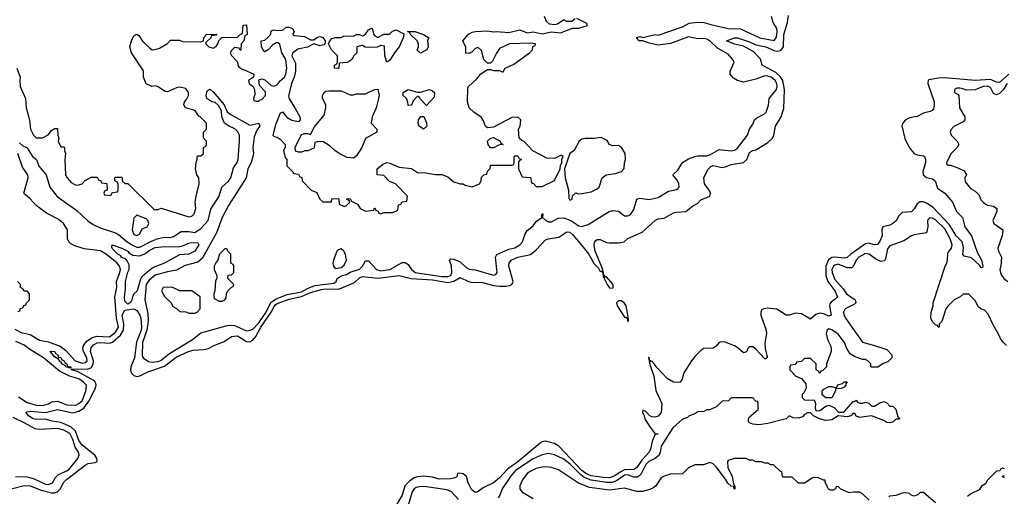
# Model space of a CAD drawing. Header units: inches. Extents: x 2710684 to 2828758, y 857022 to 965663.
# Tile 69 of 256: x 2718321 to 2724781, y 913801 to 916928. Entities that reach past the tile are written whole.
import ezdxf

# ---------------------------------------------------------------- set-up
doc = ezdxf.new("R2010")
doc.units = ezdxf.units.IN
doc.header["$MEASUREMENT"] = 0
doc.layers.add('C7911', color=7, linetype='Continuous')
doc.layers.add('C7921', color=7, linetype='Continuous')

msp = doc.modelspace()

# ---------------------------------------------------------------- linework, layer by layer
at = {"layer": 'C7911', "color": 4}
for points, elevation in [([(2718302, 916610), (2718324.7, 916550), (2718321, 916530), (2718324.7, 916490), (2718358.8, 916410), (2718364, 916350), (2718386, 916270), (2718392, 916210), (2718412, 916170), (2718430, 916152), (2718470, 916152), (2718508.4, 916171.6), (2718530, 916202), (2718550, 916214), (2718570, 916214), (2718572, 916170), (2718578, 916150), (2718574, 916130), (2718590, 916094), (2718610, 916094), (2718614, 916090), (2718614, 916070), (2718622, 916050), (2718618, 916010), (2718622, 915910), (2718632, 915890), (2718659.6, 915859.6), (2718690, 915842), (2718710, 915844.7), (2718730, 915852), (2718750, 915872), (2718790, 915894), (2718830, 915894), (2718838, 915878), (2718854, 915870), (2718858, 915858), (2718892.7, 915852.7), (2718894, 915810), (2718878, 915802), (2718874, 915790), (2718878, 915778), (2718910, 915774), (2718922, 915778), (2718930, 915794), (2718962, 915798), (2718966, 915810), (2718966, 915850), (2718962, 915862), (2718946, 915870), (2718946, 915890), (2718950, 915894), (2718990, 915894), (2718994, 915890), (2718994, 915870), (2719010, 915854), (2719030, 915854), (2719203.6, 915683.6), (2719230, 915682), (2719250, 915692), (2719430, 915634), (2719450, 915638.8), (2719466.3, 915653.7), (2719476, 915690), (2719473.2, 915730), (2719479, 915770), (2719499, 915850), (2719495.3, 915890), (2719484, 915910), (2719475.3, 915950), (2719478, 915990), (2719486, 916010), (2719486, 916030), (2719490, 916034), (2719510, 916034), (2719526, 916050), (2719526, 916090), (2719542, 916098), (2719546, 916110), (2719546, 916130), (2719528, 916150), (2719528, 916190), (2719546, 916210), (2719546, 916250), (2719506, 916290), (2719495.3, 916295.3), (2719472.5, 916332.5), (2719408, 916350), (2719398, 916370), (2719402, 916390), (2719416, 916404), (2719429, 916430), (2719429, 916450), (2719410, 916476), (2719370, 916485.2), (2719350, 916481.2), (2719290, 916455.3), (2719276.4, 916456.4), (2719226, 916490), (2719210, 916494), (2719188.9, 916488.9), (2719150, 916508), (2719134, 916550), (2719132.7, 916592.7), (2719054, 916710), (2719044, 916750), (2719054, 916790), (2719070, 916822), (2719090, 916834), (2719103.6, 916823.6), (2719127.1, 916787.1), (2719170, 916744.7), (2719190, 916731.3), (2719208.4, 916731.6), (2719238, 916742), (2719290, 916772), (2719310, 916794), (2719370, 916794), (2719390, 916784.7), (2719510, 916782), (2719526, 916790), (2719528.4, 916811.6), (2719546, 916830), (2719610, 916834), (2719614, 916830), (2719610, 916826), (2719578, 916822), (2719574, 916810), (2719542, 916778), (2719542, 916770), (2719562, 916750), (2719590, 916741), (2719610, 916752), (2719622, 916770), (2719628, 916792), (2719650, 916814), (2719748, 916812), (2719770, 916834), (2719782, 916838), (2719787.3, 916892.7), (2719810, 916894), (2719814, 916830), (2719798, 916822), (2719791.6, 916788.4), (2719774, 916770), (2719772.7, 916727.3), (2719767.3, 916727.3), (2719762, 916742), (2719730, 916746), (2719710, 916726), (2719702, 916710), (2719710, 916694), (2719751, 916651), (2719752, 916630), (2719759.6, 916619.6), (2719782, 916602), (2719790, 916602), (2719858, 916570), (2719854, 916550), (2719822, 916530), (2719826.4, 916506.4), (2719851.1, 916491.1), (2719862, 916470), (2719863.6, 916436.4), (2719854, 916410), (2719858, 916398), (2719870, 916394), (2719890, 916394), (2719898, 916402), (2719910, 916404.7), (2719934, 916430), (2719933.6, 916453.6), (2719895.3, 916495.3), (2719890, 916534), (2719910, 916541), (2719930, 916534), (2719970, 916496), (2719990, 916490.8), (2720000, 916495.9)], 12), ([(2720000, 916774), (2719979.6, 916760.4), (2719952, 916730), (2719930, 916718), (2719918, 916730), (2719908, 916750), (2719906, 916790), (2719930, 916794), (2719948.4, 916811.6), (2719968, 916832), (2719970, 916854), (2719990, 916862), (2720000, 916860)], 12), ([(2718320.4, 916120.4), (2718341.1, 916101.1), (2718370, 916087.3), (2718404.9, 916030), (2718430.3, 916010.3), (2718447.4, 915967.4), (2718494, 915910), (2718519.5, 915830), (2718567.8, 915767.8), (2718696.9, 915676.9), (2718768.2, 915608.2), (2718803.4, 915583.4), (2718850, 915561.7), (2718950, 915530.5), (2718970, 915519.3), (2719026.7, 915470), (2719065.9, 915445.9), (2719090, 915435.8), (2719110, 915434.9), (2719185.3, 915474.7), (2719230, 915491.8), (2719270, 915500.3), (2719310, 915499.1), (2719330, 915504.9), (2719381.5, 915538.5), (2719430, 915539.3), (2719470, 915532.7), (2719510, 915557.6), (2719557.7, 915610), (2719575.2, 915684.8), (2719629.6, 915770), (2719647.6, 915830), (2719691.7, 915868.3), (2719706.6, 915890), (2719724, 915956), (2719747.3, 915990), (2719755.1, 916010), (2719764, 916130), (2719762.4, 916170), (2719752.7, 916192.7), (2719732.6, 916212.6), (2719690, 916231.5), (2719664.2, 916250), (2719647.8, 916290), (2719646, 916330), (2719624.8, 916364.8), (2719603.7, 916383.7), (2719582, 916390), (2719549.3, 916410), (2719543.7, 916430), (2719550, 916462), (2719570, 916471.3), (2719590, 916454.8), (2719662.8, 916370), (2719682.8, 916322.8), (2719705.7, 916305.7), (2719830, 916236.3), (2719891, 916250), (2719896.3, 916230), (2719876.1, 916203.9), (2719859.5, 916160.5), (2719850.5, 916090.5), (2719854.9, 916050), (2719850.4, 916030), (2719839.3, 915990), (2719818.4, 915950), (2719806, 915890), (2719690.3, 915710), (2719650, 915629.2), (2719612.4, 915530), (2719518.2, 915361.8), (2719490, 915337), (2719405.9, 915314.2), (2719350, 915284.5), (2719290, 915274.3), (2719210, 915252.3), (2719170, 915219.7), (2719151.8, 915190), (2719141.6, 915090), (2719161.3, 915001.3), (2719164.6, 914950), (2719155.3, 914890), (2719126, 914810), (2719125.5, 914725.5), (2719130.6, 914710), (2719165.5, 914685.5), (2719190, 914682), (2719230, 914686), (2719250, 914694), (2719302.9, 914737.1), (2719454, 914830), (2719510, 914872.7), (2719690, 914923), (2719730, 914920.5), (2719810, 914886.7), (2719834, 914890), (2719850, 914898), (2719890, 914939.5), (2719937.2, 915010), (2719968.3, 915071.7), (2720000, 915095.1)], 8), ([(2720000, 916239.2), (2719982, 916170), (2719990, 916162), (2720000, 916160)], 12), ([(2718290, 914897.3), (2718330, 914876.5), (2718390, 914861.5), (2718450, 914825.8), (2718510, 914815.2), (2718586.3, 914786.3), (2718620.6, 914760.6), (2718686, 914690), (2718730, 914675.2), (2718750, 914678.9), (2718763, 914690), (2718761.7, 914710), (2718739.7, 914750), (2718735.1, 914770), (2718739.5, 914790), (2718761.3, 914818.7), (2718796.2, 914843.8), (2718830, 914852.4), (2718910, 914847.7), (2718950, 914878.7), (2718969.7, 914910), (2718956.8, 914970), (2718944.5, 915110), (2718958.7, 915170), (2718956.3, 915210), (2718979.1, 915270), (2718982, 915290), (2718975.8, 915310), (2718959.7, 915330), (2718890, 915388.2), (2718851.5, 915411.5), (2718743.9, 915423.9), (2718683.7, 915443.7), (2718657.4, 915457.4), (2718643.7, 915470), (2718633.6, 915490), (2718634.7, 915550), (2718607.8, 915590), (2718577.3, 915617.3), (2718497.7, 915657.7), (2718428.3, 915708.3), (2718390, 915752), (2718358.4, 915778.4), (2718349.2, 915790), (2718377, 915890), (2718374, 915910), (2718340.1, 915960.1), (2718309, 916050)], 8), ([(2718310, 915014), (2718322, 915018), (2718327.3, 915032.7), (2718342, 915038), (2718348, 915052), (2718362, 915058), (2718366, 915070), (2718386, 915090), (2718386, 915130), (2718370, 915146), (2718350, 915146), (2718342, 915162), (2718326, 915170), (2718326, 915190), (2718306, 915210)], 12), ([(2718266, 913850), (2718350, 913872.6), (2718390, 913870.2), (2718462.3, 913842.3), (2718530, 913822.8), (2718550, 913822.8), (2718570, 913830.3), (2718588.3, 913850), (2718609.1, 913890.9), (2718628.4, 913911.6), (2718750, 914006), (2718770, 914015.3), (2718816.3, 914023.7), (2718829, 914030), (2718827, 914050), (2718813.3, 914070), (2718730, 914135.4), (2718708, 914168), (2718687.8, 914227.8), (2718656, 914256), (2718590, 914285.6), (2718534.1, 914294.1), (2718490, 914306.3), (2718430, 914305.1), (2718410, 914309.7), (2718379.5, 914330), (2718363.7, 914350), (2718364.8, 914355.2), (2718390, 914360.4), (2718490, 914350.2), (2718570, 914370.2), (2718670, 914349.1), (2718710, 914359.2), (2718740.9, 914379.1), (2718773.9, 914426.1), (2718818.3, 914510), (2718822.6, 914530), (2718820.1, 914540.1), (2718814.1, 914554.1), (2718803.1, 914563.1), (2718699.6, 914619.6), (2718662, 914630), (2718663.1, 914636.9), (2718765.2, 914634.8), (2718793.1, 914646.9), (2718803.9, 914670), (2718804.8, 914690), (2718786.6, 914750), (2718790, 914775.5), (2718804.8, 914795.2), (2718830, 914808.9), (2718850, 914811.1), (2718910, 914804.7), (2718930, 914811.3), (2718982.3, 914857.7), (2719002.4, 914890), (2719004.1, 914930), (2718993.3, 914990), (2719010, 915022), (2719070, 915031), (2719090, 915019.1), (2719108.4, 914990), (2719114.9, 914970), (2719119.7, 914910), (2719116.9, 914890), (2719088.4, 914811.6), (2719074.7, 914710), (2719050.4, 914650), (2719048.4, 914630), (2719053.4, 914610), (2719070, 914593.4), (2719090, 914586.4), (2719110, 914590.4), (2719162.6, 914617.4), (2719270, 914655.5), (2719347.2, 914712.8), (2719428.3, 914751.7), (2719460, 914760), (2719530, 914763.1), (2719559, 914770), (2719590, 914788.2), (2719662.9, 914817.1), (2719710, 914850.4), (2719750, 914854.6), (2719810, 914816.4), (2719830, 914815.3), (2719850, 914825.7), (2719871.2, 914848.8), (2719904.2, 914910), (2719971.6, 915008.4), (2719990, 915047), (2720000, 915056.1)], 4), ([(2718313.9, 914453.9), (2718370, 914416.5), (2718430, 914399), (2718470, 914396.5), (2718510, 914406.7), (2718530, 914420.5), (2718570, 914424.4), (2718630, 914401.1), (2718690, 914399.5), (2718710, 914408.8), (2718730, 914428.4), (2718755.1, 914490), (2718758.4, 914530), (2718740.5, 914550), (2718710, 914570.8), (2718648.1, 914588.1), (2718582.3, 914622.3), (2718478, 914710), (2718385.8, 914765.8), (2718350, 914792.4), (2718296.1, 914816.1)], 8), ([(2718294, 913930), (2718370, 913928.4), (2718415.6, 913915.6), (2718490, 913881.3), (2718510, 913878), (2718537.2, 913890), (2718556.2, 913923.8), (2718576.2, 913943.8), (2718630, 913968.5), (2718650, 913983.8), (2718702.9, 914050), (2718711.8, 914070), (2718707, 914090), (2718684.2, 914124.2), (2718670, 914172.7), (2718650, 914212.6), (2718610, 914234.8), (2718570, 914245.1), (2718450, 914239.7), (2718422.6, 914242.6), (2718350, 914283.7), (2718277.6, 914317.6)], 8)]:
    msp.add_lwpolyline(points, dxfattribs=dict(at, elevation=elevation))
for points, elevation in [([(2719090, 915646), (2719070, 915626), (2719058.8, 915550), (2719070, 915518), (2719090, 915511.3), (2719110, 915522), (2719125.2, 915554.8), (2719158, 915570), (2719168.7, 915590), (2719162, 915610), (2719150, 915622)], 12), ([(2719030, 915062), (2719010, 915082), (2719007.8, 915107.8), (2719015.9, 915164.1), (2719015.1, 915210), (2719030, 915271.3), (2719039.3, 915290), (2719039.3, 915319.3), (2719026.6, 915346.6), (2719016.5, 915356.5), (2718989.4, 915370), (2718981.5, 915381.5), (2718965.2, 915390), (2718930, 915424), (2718924.7, 915435.3), (2718928, 915450), (2718991.3, 915430), (2719030.8, 915410), (2719038, 915398), (2719063.5, 915383.5), (2719110, 915379.1), (2719145.4, 915394.6), (2719170, 915414), (2719210, 915433.4), (2719270, 915440.5), (2719361.2, 915438.8), (2719390, 915444.7), (2719430, 915462.8), (2719450, 915466.8), (2719490, 915464.7), (2719497.3, 915450), (2719470, 915409.4), (2719430, 915389.6), (2719370, 915386), (2719271, 915330), (2719197.7, 915302.3), (2719142.5, 915257.5), (2719121.2, 915238.8), (2719114.1, 915225.9), (2719092.7, 915150), (2719070.4, 915129.6), (2719060.7, 915110), (2719055.5, 915084.5), (2719050, 915075.3)], 4), ([(2719670, 915426), (2719632, 915390), (2719622, 915350), (2719610, 915338), (2719598, 915310), (2719598, 915290), (2719614, 915250), (2719614, 915230), (2719605.4, 915214.6), (2719602, 915150), (2719594, 915130), (2719594, 915110), (2719598, 915098), (2719630, 915082), (2719650, 915082), (2719666, 915090), (2719676.4, 915103.6), (2719678, 915130), (2719686, 915150), (2719710, 915174), (2719722, 915178), (2719726, 915190), (2719686, 915230), (2719688, 915252), (2719710, 915254), (2719726, 915270), (2719726, 915310), (2719722, 915322), (2719706, 915330), (2719706, 915390), (2719686, 915410), (2719682, 915422)], 12), ([(2719290, 915174), (2719262, 915170), (2719251.3, 915150), (2719270, 915112), (2719314, 915070), (2719325.4, 915045.4), (2719350, 915034), (2719372.7, 915012.7), (2719410, 915012), (2719430, 915002), (2719470, 915002), (2719486, 915010), (2719506, 915030), (2719506, 915110), (2719450, 915148), (2719370, 915148), (2719326, 915170)], 12), ([(2718650, 914642), (2718625.2, 914650), (2718619.5, 914659.5), (2718597.2, 914670), (2718596, 914676), (2718579, 914690), (2718578, 914698), (2718550, 914715.3), (2718526, 914746), (2718518, 914750), (2718526.8, 914753.2), (2718550.6, 914750), (2718556.8, 914736.8), (2718570.6, 914730), (2718574.8, 914714.8), (2718590, 914710.6), (2718597.3, 914697.3), (2718610, 914693), (2718618, 914678), (2718630.6, 914670), (2718635.3, 914655.3), (2718656, 914650), (2718656.9, 914643.1)], 4)]:
    msp.add_lwpolyline(points, close=True, dxfattribs=dict(at, elevation=elevation))
at = {"layer": 'C7921', "color": 4}
for points, elevation in [([(2720000, 915056.1), (2720010, 915065.2), (2720090, 915095.1), (2720170, 915111.5), (2720230, 915138.5), (2720301.4, 915158.6), (2720330, 915163), (2720410, 915160.9), (2720430, 915166.2), (2720516.9, 915203.1), (2720550, 915234.9), (2720570, 915243.6), (2720670, 915232.9), (2720810, 915249.1), (2720889.3, 915229.3), (2721030, 915221.2), (2721130, 915204.4), (2721168.4, 915211.6), (2721210, 915235.8), (2721264.9, 915210), (2721290, 915204.7), (2721350, 915206.2), (2721430, 915184.5), (2721470, 915179.2), (2721510, 915179.1), (2721535.9, 915184.1), (2721549.3, 915190), (2721559.5, 915210), (2721529.6, 915310), (2721532.7, 915330), (2721546, 915350), (2721588.7, 915370), (2721672, 915388), (2721710, 915418.8), (2721770, 915482.8), (2721789.6, 915490.4), (2721858, 915502), (2721910, 915535.5), (2721930, 915534.4), (2721950, 915517.1), (2722010, 915446), (2722052.5, 915392.5), (2722090, 915326.7), (2722118, 915298), (2722130, 915276.3), (2722138, 915278), (2722147.3, 915267.3), (2722150, 915238), (2722158, 915238), (2722156, 915230), (2722174.4, 915190), (2722190, 915168.9), (2722210, 915166), (2722215.1, 915170), (2722215.8, 915190), (2722170, 915241.2), (2722161.2, 915241.2), (2722154, 915254), (2722150, 915278), (2722143.1, 915283.1), (2722146, 915290), (2722097.7, 915410), (2722089.7, 915450), (2722093.3, 915466.7), (2722101.7, 915478.3), (2722110, 915484.9), (2722130, 915485.5), (2722170, 915465.5), (2722190, 915463), (2722250, 915464), (2722286, 915470), (2722310, 915492), (2722405.6, 915534.4), (2722490, 915611), (2722510, 915621), (2722550, 915626.8), (2722610, 915660.5), (2722630, 915665.5), (2722691.5, 915668.5), (2722734.8, 915705.2), (2722770, 915724), (2722790, 915746.8), (2722849, 915771), (2722854, 915790), (2722845.2, 915810), (2722813.2, 915850), (2722809, 915890), (2722835.1, 915944.9), (2722854.8, 915965.2), (2722870, 915970.3), (2722930, 915959.3), (2722950, 915961.6), (2722990, 915978.7), (2723069.6, 915990.4), (2723092.3, 916010), (2723110, 916056), (2723128.7, 916070), (2723150, 916074.8), (2723230, 916121.3), (2723259.5, 916150), (2723269.6, 916170), (2723280.5, 916230), (2723317.6, 916290), (2723334.2, 916345.8), (2723338.5, 916470), (2723327.9, 916530), (2723313.5, 916553.5), (2723281.2, 916581.2), (2723192, 916630), (2723180.5, 916670), (2723137, 916717), (2723070, 916754.5), (2723010, 916768), (2722958, 916790), (2723010, 916808), (2723030, 916808), (2723110, 916783.1), (2723150, 916763.1), (2723217.3, 916750), (2723270, 916724.9), (2723290, 916720.8), (2723314.8, 916725.2), (2723331.9, 916750), (2723333.5, 916830), (2723358.2, 916910), (2723365.4, 916954.6)], 4), ([(2720000, 915095.1), (2720002.8, 915097.2), (2720076.1, 915123.9), (2720170, 915142), (2720210, 915164.5), (2720256.6, 915183.4), (2720381.6, 915198.4), (2720397.2, 915210), (2720402.9, 915230), (2720430, 915247.7), (2720464.8, 915255.2), (2720490, 915272.4), (2720550, 915292.2), (2720569.6, 915310), (2720590, 915346), (2720610, 915346.8), (2720661, 915290), (2720690, 915280.5), (2720748.7, 915290), (2720830, 915334.8), (2720850, 915336), (2720870, 915321), (2720891, 915290), (2720916, 915270), (2721090, 915243.6), (2721130, 915242), (2721149.2, 915250), (2721156.3, 915270), (2721153.1, 915313.1), (2721142, 915350), (2721150, 915358), (2721170, 915357.3), (2721210, 915339.1), (2721250, 915302.8), (2721270, 915291), (2721310, 915286.8), (2721430, 915251), (2721444, 915256), (2721453.2, 915270), (2721443.7, 915370), (2721452.1, 915387.9), (2721530, 915421.6), (2721570, 915430.5), (2721602.7, 915450), (2721619.5, 915470), (2721637.5, 915522.5), (2721650, 915544.7), (2721690, 915576), (2721710, 915604.7), (2721746, 915630), (2721746, 915650), (2721750, 915654), (2721754, 915654), (2721752, 915630), (2721772, 915610), (2721790, 915601), (2721810, 915601), (2721854.2, 915625.8), (2721890, 915628.4), (2721936, 915610), (2721990, 915574.8), (2722010, 915570.8), (2722050, 915584.7), (2722188, 915670), (2722210, 915676), (2722250, 915671), (2722290, 915641), (2722310, 915641), (2722328, 915650), (2722350, 915682), (2722370, 915750.8), (2722390, 915756.3), (2722450, 915747.7), (2722510, 915760.7), (2722578, 915802), (2722630, 915813), (2722639.4, 915820.6), (2722647, 915830), (2722646.3, 915850), (2722635.3, 915875.3), (2722606.6, 915910), (2722638.7, 915941.3), (2722670, 915991), (2722681.5, 915998.5), (2722710, 916016), (2722750, 916030.8), (2722770, 916034.8), (2722830, 916034), (2722850, 916040.7), (2722910, 916076), (2722990, 916067.3), (2723010, 916071), (2723030, 916086), (2723095.3, 916170), (2723109.3, 916210.7), (2723130, 916242), (2723142, 916270), (2723156.5, 916283.5), (2723208, 916310), (2723218, 916322), (2723233.6, 916366.4), (2723239, 916410), (2723286.6, 916470), (2723291.3, 916490), (2723289.5, 916510), (2723278.4, 916530), (2723252.3, 916550), (2723230, 916558), (2723210, 916558.7), (2723150, 916537), (2723070, 916517.2), (2723030, 916529.2), (2723003.7, 916543.7), (2722982, 916570), (2722982, 916590), (2723008, 916650), (2722998, 916670), (2722970, 916702), (2722900.1, 916740.1), (2722850, 916789.3), (2722830, 916799.5), (2722810, 916805.1), (2722770, 916801.6), (2722710, 916815.1), (2722590, 916772.3), (2722510, 916761.2), (2722450, 916774), (2722410, 916789), (2722386, 916790), (2722370, 916806), (2722370, 916812), (2722390, 916818), (2722410, 916811.3), (2722489.5, 916830.5), (2722510, 916826), (2722670, 916880.5), (2722714, 916906), (2722767.5, 916912.5), (2722810.4, 916910.4), (2722855.9, 916895.9), (2722970, 916870.7), (2723050, 916868.2), (2723178, 916810), (2723270, 916791), (2723286.3, 916813.7), (2723291.2, 916850), (2723289.2, 916870), (2723264, 916910), (2723253.2, 916950)], 8), ([(2720000, 916160), (2720010, 916158), (2720030, 916144.7), (2720062, 916110), (2720062, 916090), (2720052, 916070), (2720063.6, 916023.6), (2720074, 916010), (2720074, 915970), (2720114, 915930), (2720118, 915918), (2720150, 915914), (2720158, 915898), (2720172.7, 915892.7), (2720174, 915870), (2720234, 915810), (2720270, 915794), (2720291.1, 915751.1), (2720310, 915732), (2720366, 915734), (2720370, 915752), (2720410, 915754), (2720414, 915750), (2720418, 915718), (2720450, 915702), (2720466, 915710), (2720486, 915730), (2720482, 915742), (2720467.3, 915747.3), (2720467.3, 915752.7), (2720490, 915754), (2720498, 915738), (2720536.9, 915716.9), (2720554, 915690), (2720590, 915672), (2720642, 915678), (2720650, 915694), (2720658, 915678), (2720672.7, 915672.7), (2720678, 915658), (2720690, 915654), (2720710, 915662), (2720770, 915662), (2720802, 915678), (2720807.3, 915712.7), (2720822, 915718), (2720830, 915734), (2720862, 915738), (2720866, 915770), (2720786, 915850), (2720747.3, 915867.3), (2720710, 915906), (2720666, 915910), (2720666, 915950), (2720701.5, 915978.5), (2720730, 915990.7), (2720750, 915987.7), (2720810, 915960.7), (2720890.6, 915950.6), (2720930, 915926), (2720983.6, 915923.6), (2721050, 915911.3), (2721090, 915912), (2721130, 915896), (2721170, 915864.7), (2721210, 915851), (2721230, 915851), (2721242.8, 915842.8), (2721290, 915830.8), (2721338, 915850), (2721348.7, 915870), (2721350, 915894), (2721366, 915910), (2721386, 915914), (2721390, 915934), (2721407.3, 915952.7), (2721410, 915974), (2721550, 915974), (2721562, 915978), (2721566, 915990), (2721566, 916030), (2721570, 916034), (2721590, 916034), (2721598, 916018), (2721614, 916010), (2721598, 916002), (2721594, 915990), (2721594, 915950), (2721618, 915898), (2721672.7, 915892.7), (2721678, 915858), (2721692.7, 915852.7), (2721710, 915834), (2721750, 915834), (2721830, 915872), (2721868, 915950), (2721868.4, 915971.6), (2721878, 915990), (2721878, 916010), (2721886, 916030), (2721876.4, 916036.4), (2721870, 916038), (2721830, 916018), (2721780.4, 916020.4), (2721687.3, 916067.3), (2721630, 916128), (2721614.6, 916134.6), (2721598, 916150), (2721594, 916210), (2721604, 916230), (2721609, 916270), (2721590, 916289), (2721550, 916285.2), (2721430, 916222), (2721390, 916218), (2721378, 916230), (2721364.7, 916264.7), (2721349.1, 916289.1), (2721300.2, 916320.2), (2721269.1, 916349.1), (2721258, 916390), (2721260.4, 916479.6), (2721266, 916490), (2721320.2, 916539.8), (2721346.3, 916573.7), (2721390, 916602), (2721410, 916602), (2721430, 916594), (2721470, 916594), (2721485.4, 916585.4), (2721493.6, 916586.4), (2721506, 916610), (2721563.1, 916636.9), (2721666, 916710), (2721686, 916730), (2721687.3, 916752.7), (2721702, 916758), (2721706, 916770), (2721670, 916774), (2721534, 916770), (2721470, 916738), (2721450, 916708.7), (2721424, 916656), (2721410, 916642), (2721390, 916642), (2721366.6, 916666.6), (2721350, 916726), (2721330, 916746), (2721310, 916738), (2721290, 916718), (2721270, 916706), (2721248.4, 916708.4), (2721248.4, 916748.4), (2721228.7, 916790), (2721266, 916834), (2721290, 916846.8), (2721311.1, 916851.1), (2721390, 916854), (2721428.1, 916848.1), (2721450, 916850.8), (2721530, 916844), (2721602, 916862), (2721650, 916842.8), (2721690, 916847.7), (2721750, 916834.8), (2721810, 916847.3), (2721870, 916842.8), (2721948.4, 916871.6), (2721990, 916872), (2722046, 916890), (2722042, 916902), (2721975.3, 916935.3)], 12), ([(2721966.4, 916933.6), (2721943.6, 916916.4), (2721910, 916915.3), (2721890, 916928), (2721850, 916899), (2721830, 916894), (2721798, 916898), (2721776.5, 916916.5), (2721765.2, 916950)], 12), ([(2720000, 916860), (2720010, 916858), (2720040.4, 916859.6), (2720050, 916862), (2720070, 916878), (2720090, 916878), (2720111.3, 916871.3), (2720122, 916850), (2720114, 916830), (2720123.6, 916823.6), (2720190, 916817.3), (2720230, 916794.8), (2720250, 916796), (2720269.5, 916810.5), (2720290, 916817.3), (2720310.8, 916810.8), (2720326, 916790), (2720324.7, 916775.3), (2720316.9, 916763.1), (2720290, 916757.2), (2720250, 916769.2), (2720210, 916747.3), (2720144.9, 916735.1), (2720113.4, 916710), (2720106, 916690), (2720130, 916642), (2720130.5, 916589.5), (2720122.8, 916550), (2720104, 916510), (2720085.5, 916425.5), (2720088.1, 916408.1), (2720126.8, 916350), (2720158, 916290), (2720162, 916270), (2720150, 916258), (2720106.3, 916266.3), (2720080.9, 916280.9), (2720050, 916322), (2720030, 916314), (2720002.8, 916250), (2720000, 916239.2)], 12), ([(2720000, 916495.9), (2720010, 916501), (2720030, 916526), (2720059, 916550), (2720066.3, 916573.7), (2720072.7, 916610), (2720066.3, 916666.3), (2720041.2, 916710), (2720028.4, 916768.4), (2720016.4, 916776.4), (2720003.6, 916776.4), (2720000, 916774)], 12), ([(2724810.1, 916569.9), (2724750, 916515.6), (2724730, 916517.2), (2724690, 916535.7), (2724590, 916529), (2724390, 916546.2), (2724350, 916544.4), (2724286.6, 916533.4), (2724282, 916530), (2724279.3, 916510), (2724320.3, 916390), (2724321.5, 916370), (2724315.9, 916344.1), (2724307.4, 916332.6), (2724294.4, 916325.6), (2724250, 916314.5), (2724210, 916292.3), (2724170, 916287.3), (2724150, 916279.7), (2724130, 916267.8), (2724116, 916250), (2724109.3, 916230.7), (2724128.3, 916148.3), (2724155.8, 916090), (2724190, 916050.4), (2724210, 916042), (2724250, 916035.8), (2724256.4, 916030), (2724263.1, 916010), (2724263.6, 915990), (2724245.7, 915930), (2724249.2, 915909.2), (2724270, 915892.2), (2724310, 915883.1), (2724326.7, 915870), (2724343.7, 915823.7), (2724390.2, 915790.2), (2724442, 915730), (2724467.4, 915670), (2724505.7, 915630), (2724521.7, 915570), (2724565.3, 915510), (2724602.6, 915402.6), (2724630.3, 915350), (2724641, 915310), (2724637.3, 915302.7), (2724630, 915299), (2724617.6, 915317.6), (2724565.3, 915365.3), (2724517.5, 915377.5), (2724509.7, 915389.7), (2724512.5, 915432.5), (2724504, 915470), (2724465.3, 915510), (2724421.1, 915581.1), (2724315.1, 915695.1), (2724270, 915723.8), (2724250, 915732.1), (2724230, 915733.3), (2724210, 915720.5), (2724190, 915686), (2724172, 915668), (2724110, 915663.6), (2724090, 915640.7), (2724071.2, 915608.8), (2724050.2, 915589.8), (2724030, 915580.5), (2723984, 915570), (2723977.1, 915550), (2723978.7, 915510), (2723964.9, 915475.1), (2723950, 915454), (2723930, 915451.3), (2723890, 915461.7), (2723870, 915456.4), (2723773.7, 915390), (2723750, 915368.3), (2723730, 915364.2), (2723669.3, 915370.7), (2723650, 915367.4), (2723627.2, 915352.8), (2723610.2, 915310), (2723609.3, 915249.3), (2723622.8, 915210), (2723668.8, 915150), (2723685.5, 915110), (2723670, 915092.3), (2723644.9, 915075.1), (2723637.1, 915062.9), (2723633, 915050), (2723646, 914990), (2723630, 914982.9), (2723597.2, 914997.3), (2723570, 915003.1), (2723545.5, 914994.5), (2723510, 914962.9), (2723450, 914998.7), (2723410, 915001.6), (2723370, 914989.6), (2723350, 914989.5), (2723289.6, 915029.6), (2723225.1, 915034.9), (2723190, 915026), (2723182.6, 915010), (2723184, 914990), (2723218.5, 914890), (2723220.2, 914870), (2723208.9, 914808.9), (2723211.6, 914770), (2723224.7, 914715.3), (2723216.8, 914703.2), (2723210, 914702.7), (2723150, 914766.6), (2723130, 914782), (2723110, 914782.7), (2723099.1, 914770), (2723090, 914748), (2723070, 914741.2), (2723033.8, 914773.8), (2723010, 914788.3), (2722950, 914812.4), (2722925.8, 914814.2), (2722910, 914809.5), (2722890, 914786.6), (2722870, 914773.6), (2722810, 914771.3), (2722790, 914757.6), (2722750, 914718.7), (2722728.8, 914690), (2722679.3, 914610), (2722667.3, 914570), (2722654.8, 914550), (2722630, 914546.6), (2722610, 914549.5), (2722570, 914573.6), (2722503.6, 914643.6), (2722470, 914686.6), (2722464.7, 914684.7), (2722452.7, 914692.7), (2722452.7, 914707.3), (2722446, 914714), (2722454.8, 914665.2), (2722481.6, 914590), (2722494.6, 914494.6), (2722533.4, 914410), (2722530.4, 914350.4), (2722510, 914327), (2722490, 914320.9), (2722470, 914322.7), (2722455.3, 914330), (2722430, 914358), (2722410, 914366), (2722406.8, 914350), (2722416, 914336), (2722423, 914310), (2722450, 914263.8), (2722490, 914211.3), (2722510.8, 914210), (2722490, 914208), (2722470, 914161.2), (2722459.1, 914110), (2722450.2, 914089.8), (2722402.6, 914037.4), (2722370.9, 913989.1), (2722350, 913976.8), (2722290, 913974.2), (2722260.2, 913959.8), (2722225.5, 913934.5), (2722190, 913922.9), (2722150, 913923.4), (2722070, 913935), (2722035.1, 913950), (2722009.9, 913969.9), (2721858, 914130), (2721830, 914148.3), (2721770, 914163), (2721750, 914158.7), (2721736.3, 914150), (2721590, 914026.4), (2721521.7, 913978.3), (2721470, 913922.9), (2721430, 913889.4), (2721362.8, 913857.2), (2721330, 913833.2), (2721310, 913825.2), (2721286.2, 913846.2), (2721263.7, 913890), (2721251.8, 913930), (2721230, 913949), (2721207.1, 913952.9), (2721194, 913950), (2721190, 913928.7), (2721170, 913919), (2721144.5, 913915.5), (2721073.6, 913913.6), (2721030, 913927.3), (2720970, 913933.2), (2720930, 913929.6), (2720910, 913922.4), (2720879.5, 913900.5), (2720848, 913870), (2720830, 913809.2), (2720794.8, 913750)], 4), ([(2724799.5, 916510), (2724772.8, 916467.2), (2724750, 916442.7), (2724730, 916436), (2724710, 916444), (2724690, 916484), (2724670, 916491.5), (2724642, 916490), (2724590, 916468), (2724530, 916466), (2724510, 916475.3), (2724490, 916478), (2724470, 916478), (2724454, 916470), (2724454, 916450), (2724478, 916438), (2724482, 916430), (2724486, 916350), (2724522, 916290), (2724522, 916270), (2724510, 916258), (2724450, 916228), (2724430, 916206), (2724424.7, 916190), (2724432, 916170), (2724471.1, 916131.1), (2724482, 916110), (2724471.1, 916088.9), (2724432, 916050), (2724402, 915990), (2724402, 915982), (2724412.7, 915972.7), (2724427.3, 915972.7), (2724476.9, 915956.9), (2724516.9, 915936.9), (2724532, 915910), (2724522, 915890), (2724523.6, 915863.6), (2724559.6, 915819.6), (2724590, 915802), (2724616.9, 915776.9), (2724626.4, 915746.4), (2724646.4, 915726.4), (2724670, 915712), (2724710, 915704.7), (2724732, 915690), (2724732, 915670), (2724704.7, 915610), (2724712, 915590), (2724771.3, 915550), (2724766, 915510), (2724738, 915430), (2724742, 915410), (2724762, 915370), (2724758, 915310), (2724751.3, 915290), (2724758, 915258), (2724778, 915230), (2724804.7, 915210)], 8), ([(2724795.3, 914790), (2724772.5, 914812.5), (2724755.5, 914835.5), (2724741.2, 914870), (2724706.8, 914926.8), (2724675.5, 914995.5), (2724650, 915022), (2724626, 915030), (2724610, 915046), (2724588.4, 915088.4), (2724547.3, 915127.3), (2724510, 915128), (2724491, 915109), (2724452, 915090), (2724410, 915048), (2724398, 915030), (2724371.6, 914948.4), (2724354, 914930), (2724354, 914910), (2724346, 914910), (2724342, 914922), (2724330, 914926), (2724310, 914946), (2724298, 914970), (2724302, 915010), (2724315.3, 915050), (2724315.3, 915070), (2724394, 915310), (2724404, 915330), (2724409, 915350), (2724410, 915394), (2724414, 915406), (2724435.3, 915430), (2724439, 915450), (2724426.6, 915490), (2724390, 915555.1), (2724330, 915615.6), (2724310, 915626), (2724290, 915628.7), (2724276, 915610), (2724278.8, 915570), (2724270.8, 915529.2), (2724190, 915517.2), (2724172, 915510), (2724122.8, 915477.2), (2724030, 915445.2), (2724015.2, 915424.8), (2724002, 915358), (2723994, 915346), (2723970, 915341.2), (2723937.2, 915357.2), (2723894, 915390), (2723870, 915393.3), (2723825.5, 915370), (2723808.2, 915350), (2723790, 915308), (2723779.8, 915300.2), (2723750, 915299.5), (2723690, 915323.6), (2723670, 915318.4), (2723660.5, 915310), (2723650.4, 915290), (2723650.6, 915269.4), (2723670, 915223), (2723723.1, 915163.1), (2723746, 915130), (2723802.8, 915090), (2723806, 915070), (2723798.5, 915061.5), (2723736, 915030), (2723726.8, 915010), (2723727.3, 914992.7), (2723738.8, 914970), (2723850, 914811.3), (2723930, 914791.3), (2724010, 914764.7), (2724042, 914730), (2724042, 914710), (2724036.9, 914703.1), (2724016, 914684), (2723987.1, 914672.9), (2723951.6, 914648.4), (2723910, 914648), (2723906, 914650), (2723906, 914670), (2723886, 914690), (2723870, 914698), (2723850, 914698), (2723798, 914718), (2723770, 914735.3), (2723748.7, 914770), (2723733.2, 914810), (2723690, 914864), (2723650, 914893.2), (2723630, 914899), (2723618, 914890), (2723611.3, 914868.7), (2723620.7, 914830), (2723641, 914790), (2723646, 914770), (2723644.7, 914750), (2723614, 914670), (2723614, 914650), (2723590, 914626), (2723578, 914622), (2723570, 914606), (2723562, 914622), (2723546, 914630), (2723546, 914670), (2723510, 914706), (2723470, 914706), (2723450, 914686), (2723418, 914682), (2723410, 914666), (2723378, 914662), (2723374, 914650), (2723374, 914630), (2723414, 914590), (2723450, 914574), (2723479.6, 914539.6), (2723482, 914510), (2723463.6, 914476.4), (2723454, 914470), (2723454, 914450), (2723472.7, 914432.7), (2723534, 914434), (2723542, 914410), (2723539.6, 914379.6), (2723544.7, 914364.7), (2723550, 914362), (2723570, 914364.7), (2723610, 914392), (2723630, 914398), (2723663.6, 914383.6), (2723692.7, 914352.7), (2723727.3, 914352.7), (2723790, 914422), (2723798, 914422), (2723810, 914431.3), (2723818, 914418), (2723832.7, 914412.7), (2723850, 914412), (2723870, 914418), (2723891.1, 914411.1), (2723912.7, 914392.7), (2723930, 914392), (2723964.7, 914415.3), (2723990, 914422), (2724010, 914414), (2724030, 914392), (2724050, 914391.3), (2724070, 914372), (2724082, 914322), (2724094, 914310), (2724090, 914306), (2724070, 914308), (2724050.7, 914289.3), (2724030, 914284), (2724010, 914285.2), (2723990, 914299), (2723910, 914328.7), (2723830, 914319), (2723806, 914330), (2723802, 914342), (2723790, 914346), (2723774, 914330), (2723750, 914322), (2723691.6, 914328.4), (2723650, 914302.7), (2723610, 914299.3), (2723568, 914310), (2723529.1, 914329.1), (2723510, 914348), (2723490, 914348), (2723470, 914338), (2723458, 914322), (2723430, 914314), (2723396.4, 914316.4), (2723370, 914328), (2723350, 914309), (2723230, 914279), (2723169.4, 914269.4), (2723130, 914275.3), (2723110, 914282), (2723102, 914290), (2723102, 914310), (2723110, 914322), (2723166, 914370), (2723166, 914410), (2723162, 914422), (2723150, 914426), (2723130, 914446), (2722990, 914446), (2722971.6, 914428.4), (2722930, 914426), (2722894, 914390), (2722850, 914368), (2722830, 914368), (2722810, 914358), (2722770, 914355.3), (2722750, 914342), (2722714, 914330), (2722702, 914318), (2722670, 914308), (2722606.8, 914250), (2722530.5, 914130), (2722524, 914090), (2722516, 914070), (2722491, 914050), (2722448.5, 914030), (2722430, 914009.3), (2722396.9, 913943.1), (2722373.8, 913926.2), (2722350, 913927.6), (2722310, 913942), (2722290, 913939.3), (2722237.6, 913902.4), (2722208.5, 913891.5), (2722170, 913890.6), (2722070, 913906.2), (2722025.2, 913925.2), (2722001.6, 913941.6), (2721935.1, 914010), (2721890, 914045.4), (2721830, 914073.6), (2721790, 914081.6), (2721750, 914073.6), (2721690, 914046.3), (2721574, 913970), (2721540.3, 913930), (2721486.7, 913850), (2721472.2, 913807.8), (2721460.7, 913790)], 8), ([(2723894.6, 913774.6), (2723850, 913818), (2723830, 913828), (2723791.6, 913828.4), (2723763.1, 913823.1), (2723708.4, 913848.4), (2723690, 913866), (2723678, 913862), (2723674, 913850), (2723659.6, 913840.4), (2723640.4, 913840.4), (2723628, 913848), (2723620.4, 913860.4), (2723606, 913894), (2723606, 913906), (2723594, 913906), (2723562, 913922), (2723530, 913924), (2723519.8, 913920.2), (2723470, 913888), (2723430, 913888), (2723390, 913926), (2723330, 913926), (2723326, 913930), (2723322, 913962), (2723310, 913966), (2723267.3, 914007.3), (2723250, 914008), (2723230, 914018), (2723210, 914018), (2723187.3, 914027.3), (2723150, 914028), (2723130, 914038), (2723110, 914038), (2723088.4, 914048.4), (2723011.6, 914048.4), (2722970, 914035.3), (2722964.7, 914030), (2722966.8, 913990), (2722994.8, 913930), (2723003.6, 913883.6), (2723012.7, 913867.3), (2723012, 913848), (2723006, 913854), (2723006, 913866), (2722990, 913868), (2722966.3, 913886.3), (2722952.7, 913912.7), (2722890, 913995.3), (2722870, 914014), (2722850, 914022), (2722808.4, 914008.4), (2722750, 914008), (2722710, 913988), (2722670, 913948.7), (2722590, 913945.2), (2722550, 913934), (2722530, 913922), (2722494.8, 913870), (2722481.6, 913858.4), (2722455.3, 913844.7), (2722406.9, 913833.1), (2722370, 913833.3), (2722290, 913854), (2722190, 913840.5), (2722059.7, 913859.7), (2721988.2, 913888.2), (2721855.6, 913975.6), (2721810, 913989.4), (2721770, 913994.5), (2721750, 913992.3), (2721710, 913982.9), (2721670, 913964.5), (2721650.7, 913950), (2721619.1, 913910), (2721602, 913870), (2721602.8, 913850), (2721616, 913830), (2721690, 913786)], 12), ([(2724782, 913982), (2724770, 913986), (2724758, 913982), (2724752.7, 913967.3), (2724730, 913966), (2724670, 913906), (2724656.9, 913883.1), (2724631.6, 913868.4), (2724616.9, 913843.1), (2724562, 913818), (2724539.6, 913800.4)], 12), ([(2724782, 913922), (2724766, 913930), (2724782, 913938)], 12), ([(2721198.9, 913778.9), (2721153.2, 913830), (2721123.9, 913843.9), (2720990, 913863), (2720950, 913864.2), (2720922, 913858), (2720909.1, 913850.9), (2720894.9, 913830), (2720872.4, 913750)], 8), ([(2724330, 913758), (2724250, 913826), (2724230, 913826), (2724214, 913810), (2724190, 913802), (2724170, 913808.7), (2724159, 913819), (2724130, 913824), (2724110, 913821.2), (2724070, 913805.2), (2724030, 913802), (2724022.8, 913797.2)], 12)]:
    msp.add_lwpolyline(points, dxfattribs=dict(at, elevation=elevation))
for points, elevation in [([(2720670, 916812), (2720710, 916834), (2720747.3, 916832.7), (2720767.3, 916852.7), (2720790, 916862), (2720838, 916838), (2720842, 916830), (2720836, 916810), (2720810.8, 916750), (2720783.8, 916716.2), (2720750, 916662), (2720730, 916648.7), (2720717.2, 916690), (2720715.3, 916755.3), (2720690, 916758), (2720667.3, 916747.3), (2720610, 916746), (2720588.4, 916748.4), (2720570, 916758), (2720556.4, 916756.4), (2720534, 916750), (2720534, 916710), (2720511.6, 916688.4), (2720502, 916670), (2720490, 916658), (2720470, 916648), (2720418, 916642), (2720414, 916610), (2720410, 916608), (2720386, 916610), (2720386, 916630), (2720402, 916638), (2720406, 916650), (2720406, 916690), (2720366, 916730), (2720346, 916770), (2720355.3, 916790), (2720370, 916804.7), (2720390, 916811.3), (2720430, 916811.3), (2720450, 916822.8), (2720510, 916821), (2720530.9, 916830.9), (2720550.9, 916830.9), (2720570, 916822), (2720576.4, 916823.6), (2720590, 916832), (2720610, 916862), (2720630, 916872), (2720634, 916870), (2720644.7, 916830), (2720650, 916822)], 12), ([(2720950, 916708.7), (2720928.9, 916728.9), (2720938, 916750), (2720938, 916770), (2720928.7, 916790), (2720886, 916830), (2720882, 916842), (2720866, 916850), (2720914, 916850), (2720970.7, 916830.7), (2721004.7, 916810), (2720996, 916790), (2721002, 916750), (2720991.3, 916730)], 12), ([(2720510, 916019), (2720470, 916024), (2720418, 916050), (2720388, 916070), (2720359, 916099), (2720310, 916128), (2720272.7, 916127.3), (2720258, 916122), (2720254, 916090), (2720250, 916086), (2720211.6, 916068.4), (2720192.7, 916067.3), (2720170, 916058), (2720150, 916058), (2720130, 916066), (2720128, 916090), (2720170, 916174), (2720190, 916182), (2720210, 916182), (2720230, 916174), (2720254.6, 916225.4), (2720318, 916302), (2720328.7, 916350), (2720328.7, 916370), (2720308, 916410), (2720308, 916430), (2720318, 916450), (2720330, 916458), (2720350, 916462), (2720430, 916462), (2720490, 916434), (2720510, 916434), (2720530, 916442), (2720590, 916442), (2720649.4, 916470.6), (2720670, 916471.3), (2720678.8, 916430), (2720676, 916410), (2720660.7, 916350), (2720634, 916290), (2720626.8, 916250), (2720664.7, 916210), (2720664.7, 916190), (2720590.9, 916149.1), (2720566.8, 916090), (2720530, 916035.3)], 12), ([(2720990, 916366), (2720946, 916410), (2720942, 916422), (2720930, 916426), (2720903.6, 916396.4), (2720892.7, 916367.3), (2720870, 916366), (2720867.3, 916387.3), (2720858, 916410), (2720838, 916430), (2720838, 916450), (2720870, 916470.7), (2720930, 916452), (2720950, 916452), (2721010, 916470.8), (2721030, 916462), (2721042, 916450), (2721039.6, 916420.4)], 12), ([(2720970, 916208.7), (2720942, 916230), (2720935.3, 916250), (2720938, 916270), (2720952.7, 916292.7), (2720972.7, 916292.7), (2720991.1, 916251.1), (2720991.6, 916228.4)], 12), ([(2721410, 916088), (2721395.3, 916110), (2721389.3, 916130), (2721410, 916151.3), (2721430, 916156), (2721474, 916130), (2721478, 916118), (2721494, 916110), (2721470, 916108), (2721430, 916088)], 12), ([(2722135.3, 916155.3), (2722090, 916149), (2722030, 916149), (2722010, 916144), (2721991.3, 916130), (2721958, 916070), (2721931, 916049), (2721896, 915950), (2721899.1, 915890), (2721922, 915810), (2721923.6, 915756.4), (2721930, 915744.7), (2721946, 915750), (2721947.3, 915772.7), (2721968.7, 915791.3), (2721986, 915786), (2722010, 915786.8), (2722070, 915798.8), (2722110, 915818), (2722122, 915830), (2722142, 915890), (2722169.3, 915910.7), (2722230, 915918), (2722268.4, 915931.6), (2722287.3, 915952.7), (2722288.4, 915988.4), (2722295.3, 916010), (2722294, 916050), (2722270, 916088.7), (2722250, 916102), (2722210, 916101.2), (2722190, 916109), (2722174.6, 916134.6)], 12), ([(2720430, 915424), (2720410, 915419), (2720401, 915410), (2720379.1, 915350), (2720376.3, 915330), (2720378.8, 915310), (2720390, 915296), (2720430, 915303.1), (2720450, 915317.3), (2720466, 915350), (2720459, 915390), (2720448.7, 915410)], 12), ([(2722250, 915084.2), (2722237, 915070), (2722242, 915050), (2722290, 914977.3), (2722296.8, 914976.8), (2722306, 914966), (2722310, 914947.3), (2722315.3, 914950), (2722315.5, 914964.5), (2722301.1, 915050), (2722287.6, 915070), (2722270, 915083.5)], 4), ([(2723610, 914448), (2723586, 914466), (2723586, 914490), (2723596.4, 914503.6), (2723630, 914522), (2723650, 914522), (2723670, 914514), (2723682, 914518), (2723688.4, 914531.6), (2723719, 914541), (2723730, 914551.3), (2723751, 914551), (2723742, 914538), (2723742, 914530), (2723730, 914518), (2723710, 914508.7), (2723674, 914506), (2723674, 914494), (2723650, 914448)], 8)]:
    msp.add_lwpolyline(points, close=True, dxfattribs=dict(at, elevation=elevation))

doc.saveas('drawing.dxf')
